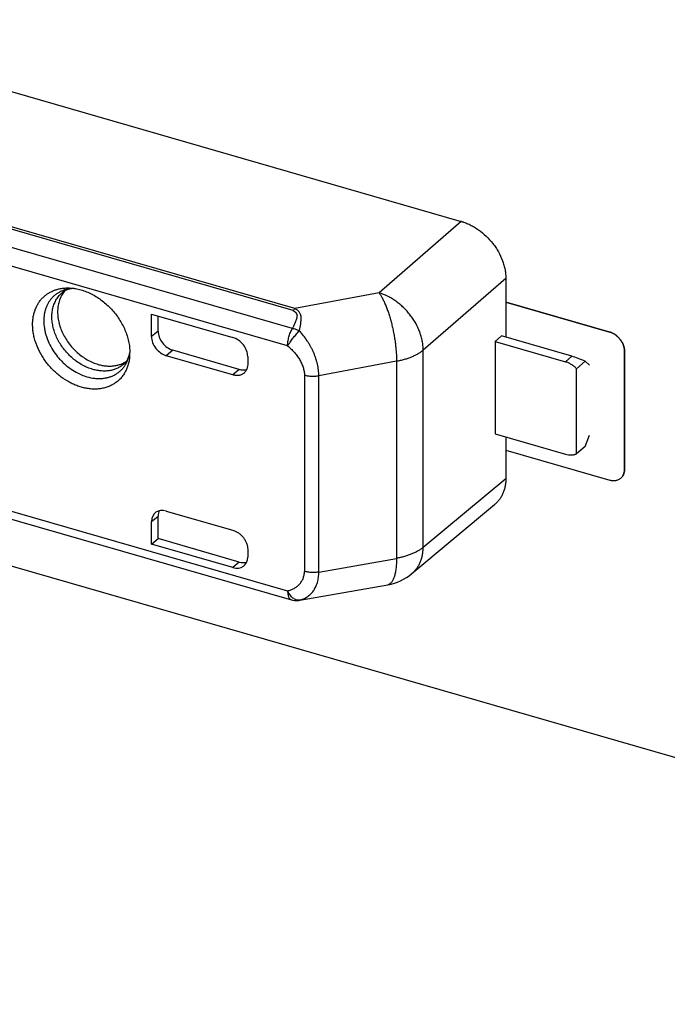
# Model space of a CAD drawing. Header units: millimetres. Extents: x 0 to 210, y 0 to 297.
# Tile 26 of 45: x 78.84 to 82.63, y 230.78 to 236.54. Entities that reach past the tile are written whole.
import ezdxf

# ---------------------------------------------------------------- set-up
doc = ezdxf.new("R2010")
doc.units = ezdxf.units.MM
doc.header["$LTSCALE"] = 19.36
doc.layers.get('0').update_dxf_attribs({"linetype": 'CONTINUOUS'})

msp = doc.modelspace()

# ---------------------------------------------------------------- linework, layer by layer
at = {"color": 6, "linetype": 'CONTINUOUS'}
for p, q in [((77.3366, 236.5402), (81.4269, 235.3594)), ((81.4269, 235.3595), (80.9464, 234.9412)), ((81.6884, 235.0242), (81.6884, 234.6814)), ((79.6144, 234.6847), (79.6144, 234.817)), ((79.6144, 234.817), (80.0907, 234.6795)), ((79.653, 234.7168), (79.653, 234.8058)), ((81.663, 234.6887), (81.625, 234.6564)), ((82.0748, 234.5698), (81.663, 234.6887)), ((81.625, 234.6564), (81.625, 234.1151)), ((81.625, 234.6564), (82.0373, 234.5374)), ((80.0907, 234.4606), (79.701, 234.5731)), ((80.1282, 234.4931), (79.7396, 234.6052)), ((80.1773, 234.5679), (80.1773, 234.5222)), ((82.1022, 234.497), (82.1522, 234.5403)), ((82.1022, 233.999), (82.1022, 234.497)), ((82.1772, 234.5186), (82.1522, 234.5403)), ((81.625, 234.1151), (82.0373, 233.9961)), ((81.6884, 234.0968), (81.6884, 233.855)), ((82.1522, 234.0423), (82.1772, 234.1072)), ((77.1751, 234.0841), (80.4334, 233.1435)), ((82.1522, 234.0423), (82.1022, 233.999)), ((82.3617, 233.8565), (82.3618, 233.8565)), ((82.3617, 233.8565), (82.3618, 233.8565)), ((81.1382, 233.2972), (81.6226, 233.7012)), ((79.653, 233.5023), (79.653, 233.6343)), ((79.701, 233.6638), (80.0907, 233.5513)), ((79.6144, 233.4699), (79.6144, 233.6022)), ((79.6144, 233.4699), (79.653, 233.5023)), ((80.0907, 233.3324), (79.6144, 233.4699)), ((80.1282, 233.3651), (79.653, 233.5023)), ((80.1773, 233.4397), (80.1773, 233.394))]:
    msp.add_line(p, q, dxfattribs=at)
at = {"color": 7, "linetype": 'CONTINUOUS'}
for p, q in [((126.3986, 219.5987), (68.8079, 236.2237)), ((81.6884, 234.887), (82.2963, 234.7116)), ((82.296, 234.7113), (81.6884, 234.8868)), ((82.2963, 234.7116), (82.296, 234.7113)), ((82.3826, 234.5997), (82.3829, 234.6)), ((82.3826, 233.9069), (82.3826, 234.5997)), ((82.3829, 234.6), (82.3829, 233.9071)), ((81.6884, 234.0207), (82.296, 233.8453)), ((82.3829, 233.9071), (82.3826, 233.9069))]:
    msp.add_line(p, q, dxfattribs=at)
at = {"color": 9, "linetype": 'CONTINUOUS'}
for p, q in [((80.4432, 234.837), (76.2047, 236.0605)), ((80.4541, 234.8487), (76.2157, 236.0723)), ((80.4389, 234.7322), (77.1766, 235.674)), ((80.4111, 234.6306), (77.1744, 235.5649)), ((81.6884, 235.0242), (81.2045, 234.6062)), ((80.9464, 234.9412), (80.4541, 234.8487)), ((80.4432, 234.837), (80.4495, 234.8333)), ((79.653, 234.7168), (79.6144, 234.6847)), ((79.7396, 234.6052), (79.701, 234.5731)), ((81.2045, 233.4515), (81.2045, 234.6062)), ((82.0748, 234.5698), (82.0373, 234.5374)), ((81.0486, 234.5414), (80.5939, 234.4559)), ((81.0486, 234.5414), (81.0486, 233.3867)), ((80.1282, 234.4931), (80.0907, 234.4606)), ((80.5097, 234.4595), (80.5097, 233.3104)), ((80.5939, 233.3067), (80.5939, 234.4559)), ((77.1744, 234.1306), (80.4111, 233.1963)), ((81.2045, 233.4515), (81.6884, 233.855)), ((79.6144, 233.6022), (79.653, 233.6343)), ((80.1282, 233.3651), (80.0907, 233.3324)), ((80.5939, 233.3067), (81.0486, 233.3867)), ((80.468, 233.1398), (80.468, 233.1398)), ((80.4831, 233.1416), (80.4799, 233.1415))]:
    msp.add_line(p, q, dxfattribs=at)
at = {"color": 6, "linetype": 'CONTINUOUS'}
msp.add_lwpolyline([(80.468, 233.1398), (80.4693, 233.1399), (80.4709, 233.14), (80.4724, 233.1402), (80.4739, 233.1403), (80.4754, 233.1405), (80.4769, 233.1407), (80.4784, 233.1409), (80.4799, 233.1411), (80.4813, 233.1413), (80.4828, 233.1416), (80.998, 233.2322)], dxfattribs=at)
for centre, radius, start, end in [((81.3473, 235.0782), 0.2923, 73.85658, 74.19578), ((79.2118, 234.5913), 0.2757, 354.96005, 0.01584), ((82.3247, 233.8989), 0.0563, 310.89339, 311.13199), ((80.946, 233.5276), 0.3, 279.97205, 309.82347), ((80.4611, 233.2396), 0.1, 253.89792, 273.91572)]:
    msp.add_arc(centre, radius, start, end, dxfattribs=at)
at = {"color": 9, "linetype": 'CONTINUOUS'}
msp.add_arc((80.462, 233.2261), 0.0865, 273.98548, 281.92162, dxfattribs=at)
at = {"color": 6, "linetype": 'CONTINUOUS'}
for centre, major_axis, ratio, start_param, end_param in [((79.701, 234.6597), (0.0655, -0.0756), 0.749984, -2.428138, -0.857341), ((79.7396, 234.6918), (0.0655, -0.0756), 0.749984, -2.428138, -0.857341), ((80.0907, 234.5929), (-0.0655, 0.0756), 0.750001, -2.427858, -0.857061), ((82.1373, 234.5157), (0.1244, -0.0568), 0.208712, 1.545957, 2.189458), ((79.701, 233.5772), (0.0655, -0.0756), 0.749984, 8.567437, 10.138233), ((79.7396, 233.6093), (0.0655, -0.0756), 0.749984, -2.814935, -2.428137), ((80.0907, 233.419), (-0.0655, 0.0756), 0.750001, -3.998654, -2.427858), ((80.1282, 233.4517), (-0.0655, 0.0756), 0.750001, -3.998654, -3.477114)]:
    msp.add_ellipse(centre, major_axis=major_axis, ratio=ratio, start_param=start_param, end_param=end_param, dxfattribs=at)
for points, knots in [([(81.4286, 235.359), (81.4291, 235.3588), (81.4302, 235.3585), (81.4323, 235.3579), (81.4361, 235.3567), (81.4435, 235.3543), (81.4585, 235.3489), (81.4796, 235.3396), (81.5044, 235.3263), (81.5365, 235.3054), (81.5741, 235.2744), (81.6069, 235.238), (81.6297, 235.2063), (81.6498, 235.1734), (81.666, 235.1387), (81.6775, 235.1031), (81.6838, 235.0766), (81.6875, 235.0503), (81.6884, 235.0328), (81.6884, 235.0242)], [0, 0, 0, 0, 0.003682, 0.007368, 0.014759, 0.029611, 0.059592, 0.120593, 0.182868, 0.246223, 0.375167, 0.505491, 0.570534, 0.635108, 0.761743, 0.823454, 0.883815, 0.942692, 1, 1, 1, 1]), ([(78.9185, 234.7557), (78.9185, 234.7635), (78.9192, 234.779), (78.9221, 234.8019), (78.9271, 234.8238), (78.934, 234.8447), (78.9427, 234.8644), (78.9534, 234.8827), (78.9657, 234.8996), (78.9798, 234.9149), (78.9954, 234.9285), (79.0126, 234.9403), (79.031, 234.9502), (79.0506, 234.9582), (79.0714, 234.9641), (79.093, 234.968), (79.1154, 234.9698), (79.1305, 234.9697), (79.1382, 234.9693)], [0, 0, 0, 0, 0.067816, 0.133996, 0.198616, 0.261798, 0.323717, 0.384594, 0.444693, 0.504308, 0.563756, 0.623361, 0.683439, 0.744286, 0.806166, 0.869303, 0.933873, 1, 1, 1, 1]), ([(79.1608, 234.9671), (79.1536, 234.9667), (79.14, 234.9651), (79.124, 234.9607), (79.113, 234.9561), (79.1057, 234.9523), (79.099, 234.9481), (79.0949, 234.945), (79.0929, 234.9434)], [0, 0, 0, 0, 0.298646, 0.558495, 0.676413, 0.788137, 0.895373, 1, 1, 1, 1]), ([(79.1382, 234.9693), (79.1487, 234.9687), (79.1701, 234.9662), (79.2021, 234.9589), (79.2341, 234.948), (79.2766, 234.9286), (79.3169, 234.9028), (79.354, 234.8717), (79.3802, 234.8458), (79.4041, 234.8176), (79.4324, 234.7779), (79.4553, 234.7352), (79.4719, 234.6907), (79.4808, 234.6574), (79.4862, 234.6243), (79.4875, 234.6023), (79.4875, 234.5914)], [0, 0, 0, 0, 0.056654, 0.115159, 0.175449, 0.237378, 0.365114, 0.430466, 0.496319, 0.562312, 0.628081, 0.757415, 0.820463, 0.882031, 0.94192, 1, 1, 1, 1]), ([(79.1085, 234.9538), (79.1054, 234.9502), (79.0994, 234.9428), (79.0914, 234.9309), (79.0844, 234.9182), (79.0784, 234.9048), (79.0735, 234.8907), (79.0683, 234.8709), (79.0646, 234.8447), (79.0647, 234.8121), (79.0684, 234.7844), (79.0735, 234.7621), (79.0801, 234.7393), (79.091, 234.7112), (79.1079, 234.6786), (79.1284, 234.6475), (79.1522, 234.6184), (79.1787, 234.592), (79.2075, 234.5687), (79.2381, 234.5489), (79.2699, 234.5331), (79.292, 234.5252), (79.303, 234.522)], [0, 0, 0, 0, 0.025843, 0.051907, 0.078273, 0.105015, 0.132196, 0.159868, 0.216799, 0.276038, 0.337585, 0.369194, 0.401309, 0.466857, 0.533854, 0.601814, 0.670206, 0.738473, 0.806066, 0.872471, 0.937235, 1, 1, 1, 1]), ([(80.9464, 234.9412), (80.9499, 234.9363), (80.9568, 234.9256), (80.9666, 234.9081), (80.9762, 234.8885), (80.9855, 234.8669), (80.9945, 234.8435), (81.0031, 234.8187), (81.0111, 234.7925), (81.0185, 234.7653), (81.0252, 234.7373), (81.0312, 234.7087), (81.0364, 234.68), (81.0407, 234.6512), (81.0441, 234.6228), (81.0466, 234.5949), (81.0482, 234.5678), (81.0486, 234.5501), (81.0486, 234.5414)], [0, 0, 0, 0, 0.043435, 0.091529, 0.144, 0.200484, 0.260549, 0.323714, 0.389452, 0.457206, 0.526392, 0.596409, 0.666646, 0.73649, 0.805333, 0.872578, 0.93765, 1, 1, 1, 1]), ([(81.2045, 234.6062), (81.2045, 234.6148), (81.2036, 234.6322), (81.1997, 234.6584), (81.1935, 234.6848), (81.1819, 234.7203), (81.1658, 234.7548), (81.1458, 234.7877), (81.1288, 234.8115), (81.1101, 234.834), (81.0898, 234.8552), (81.0681, 234.8746), (81.0452, 234.8923), (81.0214, 234.908), (80.9892, 234.9258), (80.9636, 234.9361), (80.9464, 234.9412)], [0, 0, 0, 0, 0.057205, 0.116017, 0.176348, 0.238058, 0.364762, 0.429391, 0.494495, 0.559801, 0.625026, 0.689892, 0.754129, 0.817483, 0.879725, 1, 1, 1, 1]), ([(80.4495, 234.8333), (80.4511, 234.8322), (80.4541, 234.8301), (80.4574, 234.8271), (80.4597, 234.8244), (80.4613, 234.8224), (80.4626, 234.8203), (80.4634, 234.8188), (80.4638, 234.818)], [0, 0, 0, 0, 0.264972, 0.519275, 0.642562, 0.763528, 0.882581, 1, 1, 1, 1]), ([(79.4864, 234.5671), (79.4856, 234.5585), (79.4833, 234.5414), (79.4771, 234.5167), (79.4684, 234.4934), (79.4573, 234.4717), (79.4439, 234.4518), (79.4282, 234.434), (79.4105, 234.4184), (79.3909, 234.4051), (79.3695, 234.3943), (79.3467, 234.386), (79.3225, 234.3804), (79.2973, 234.3775), (79.2712, 234.3772), (79.2445, 234.3797), (79.2175, 234.3848), (79.1903, 234.3926), (79.1633, 234.4029), (79.1274, 234.42), (79.0932, 234.4418), (79.0612, 234.4674), (79.0307, 234.4957), (79.0032, 234.5273), (78.9794, 234.5615), (78.9585, 234.5967), (78.9418, 234.6337), (78.9298, 234.6716), (78.9233, 234.6999), (78.9194, 234.7279), (78.9185, 234.7465), (78.9185, 234.7557)], [0, 0, 0, 0, 0.029575, 0.058362, 0.086442, 0.113925, 0.140953, 0.167693, 0.194326, 0.22104, 0.248019, 0.27543, 0.303419, 0.332104, 0.361567, 0.391858, 0.422996, 0.454967, 0.487728, 0.521214, 0.589941, 0.625007, 0.660353, 0.731293, 0.766649, 0.80173, 0.870504, 0.904021, 0.936817, 0.968824, 1, 1, 1, 1]), ([(82.3826, 234.5997), (82.3826, 234.6056), (82.3814, 234.6175), (82.3764, 234.6352), (82.3684, 234.6524), (82.3576, 234.6686), (82.3467, 234.6808), (82.337, 234.6894), (82.3268, 234.6972), (82.3134, 234.7051), (82.3018, 234.7097), (82.296, 234.7113)], [0, 0, 0, 0, 0.116114, 0.238134, 0.364828, 0.494414, 0.624798, 0.68965, 0.753892, 0.879481, 1, 1, 1, 1]), ([(82.2963, 234.7116), (82.3021, 234.7099), (82.3136, 234.7054), (82.3271, 234.6974), (82.3372, 234.6896), (82.3469, 234.681), (82.3579, 234.6688), (82.3687, 234.6527), (82.3767, 234.6354), (82.3817, 234.6177), (82.3829, 234.6058), (82.3829, 234.6)], [0, 0, 0, 0, 0.120519, 0.246108, 0.31035, 0.375202, 0.505586, 0.635172, 0.761866, 0.883886, 1, 1, 1, 1]), ([(79.4544, 234.526), (79.4563, 234.5278), (79.4599, 234.5314), (79.465, 234.5374), (79.4698, 234.5441), (79.4759, 234.5544), (79.4826, 234.5695), (79.4861, 234.5827), (79.4875, 234.5899)], [0, 0, 0, 0, 0.104626, 0.211862, 0.323585, 0.441503, 0.701352, 1, 1, 1, 1]), ([(79.303, 234.522), (79.3104, 234.5198), (79.3253, 234.5162), (79.3477, 234.513), (79.3697, 234.5119), (79.3911, 234.5131), (79.4117, 234.5165), (79.4313, 234.5221), (79.4498, 234.5298), (79.4614, 234.5364), (79.4669, 234.54)], [0, 0, 0, 0, 0.13645, 0.269286, 0.398508, 0.524251, 0.646789, 0.766541, 0.884057, 1, 1, 1, 1]), ([(80.1773, 234.5222), (80.1773, 234.5172), (80.1766, 234.5097), (80.1743, 234.5002), (80.172, 234.4935), (80.1689, 234.4872), (80.1653, 234.4815), (80.161, 234.4762), (80.1578, 234.4731), (80.1561, 234.4716)], [0, 0, 0, 0, 0.265998, 0.394136, 0.519291, 0.641883, 0.76244, 0.881582, 1, 1, 1, 1]), ([(82.1022, 234.497), (82.0976, 234.5018), (82.0902, 234.5085), (82.0797, 234.5165), (82.069, 234.5237), (82.055, 234.5313), (82.0432, 234.5356), (82.0373, 234.5374)], [0, 0, 0, 0, 0.25855, 0.386513, 0.513114, 0.7609, 1, 1, 1, 1]), ([(80.1561, 234.4716), (80.1541, 234.4698), (80.1498, 234.4666), (80.1426, 234.4627), (80.1349, 234.4598), (80.1266, 234.4578), (80.118, 234.457), (80.1058, 234.4571), (80.0967, 234.4589), (80.0907, 234.4606)], [0, 0, 0, 0, 0.116234, 0.233488, 0.352713, 0.474723, 0.600158, 0.729457, 1, 1, 1, 1]), ([(80.1282, 234.4931), (80.1319, 234.492), (80.1392, 234.4903), (80.1503, 234.4893), (80.161, 234.4898), (80.1679, 234.4912), (80.1712, 234.4921)], [0, 0, 0, 0, 0.264045, 0.51843, 0.763425, 1, 1, 1, 1]), ([(82.0373, 233.9961), (82.0429, 233.9945), (82.0543, 233.992), (82.0686, 233.9914), (82.0796, 233.9924), (82.0875, 233.9938), (82.095, 233.996), (82.0999, 233.9979), (82.1022, 233.999)], [0, 0, 0, 0, 0.266886, 0.521659, 0.64483, 0.765388, 0.883648, 1, 1, 1, 1]), ([(82.3829, 233.9071), (82.3829, 233.9021), (82.3822, 233.8947), (82.3799, 233.8851), (82.3776, 233.8785), (82.3746, 233.8722), (82.3709, 233.8664), (82.3667, 233.8611), (82.3634, 233.858), (82.3618, 233.8565)], [0, 0, 0, 0, 0.265997, 0.394135, 0.51929, 0.641882, 0.762439, 0.881582, 1, 1, 1, 1]), ([(82.3618, 233.8565), (82.3634, 233.858), (82.3666, 233.8611), (82.3708, 233.8664), (82.3744, 233.8722), (82.3784, 233.8806), (82.3818, 233.8922), (82.3826, 233.9019), (82.3826, 233.9069)], [0, 0, 0, 0, 0.118435, 0.237621, 0.358237, 0.480893, 0.733958, 1, 1, 1, 1]), ([(81.6884, 233.855), (81.6884, 233.8473), (81.6877, 233.8319), (81.6845, 233.8094), (81.6792, 233.7878), (81.6718, 233.7675), (81.6624, 233.7484), (81.651, 233.7309), (81.6378, 233.715), (81.6278, 233.7056), (81.6226, 233.7012)], [0, 0, 0, 0, 0.134941, 0.266357, 0.394437, 0.519496, 0.641977, 0.76244, 0.88154, 1, 1, 1, 1]), ([(82.296, 233.8453), (82.302, 233.8436), (82.3112, 233.8419), (82.3233, 233.8417), (82.332, 233.8426), (82.3402, 233.8445), (82.348, 233.8474), (82.3552, 233.8513), (82.3595, 233.8546), (82.3615, 233.8563)], [0, 0, 0, 0, 0.270542, 0.399841, 0.525276, 0.647287, 0.766511, 0.883766, 1, 1, 1, 1]), ([(80.0907, 233.5513), (80.0965, 233.5496), (80.108, 233.5451), (80.1214, 233.5371), (80.1316, 233.5293), (80.1413, 233.5207), (80.1523, 233.5085), (80.163, 233.4924), (80.1711, 233.4751), (80.1761, 233.4574), (80.1773, 233.4455), (80.1773, 233.4397)], [0, 0, 0, 0, 0.120519, 0.246108, 0.31035, 0.375202, 0.505586, 0.635173, 0.761866, 0.883886, 1, 1, 1, 1])]:
    msp.add_open_spline(points, degree=3, knots=knots, dxfattribs=at)
at = {"color": 9, "linetype": 'CONTINUOUS'}
for points, knots in [([(79.1597, 234.9672), (79.1534, 234.967), (79.141, 234.9661), (79.1228, 234.963), (79.1053, 234.9583), (79.0887, 234.9521), (79.0729, 234.9443), (79.0582, 234.9349), (79.0446, 234.9242), (79.0321, 234.9121), (79.021, 234.8986), (79.0112, 234.884), (79.0028, 234.8683), (78.9959, 234.8515), (78.9905, 234.8338), (78.9866, 234.8153), (78.9842, 234.7961), (78.9837, 234.7831), (78.9837, 234.7765)], [0, 0, 0, 0, 0.064901, 0.128438, 0.190763, 0.252066, 0.312573, 0.372539, 0.432239, 0.491958, 0.551981, 0.612582, 0.674011, 0.73649, 0.800205, 0.8653, 0.931878, 1, 1, 1, 1]), ([(79.2105, 234.5179), (79.1903, 234.529), (79.1616, 234.549), (79.1276, 234.5808), (79.1042, 234.6073), (79.0836, 234.6359), (79.066, 234.666), (79.0517, 234.6972), (79.041, 234.7289), (79.034, 234.7608), (79.0309, 234.7922), (79.0317, 234.8226), (79.0365, 234.8516), (79.0437, 234.8744), (79.0513, 234.8913), (79.058, 234.9033), (79.0654, 234.9145), (79.0738, 234.925), (79.0829, 234.9347), (79.0895, 234.9406), (79.0929, 234.9434)], [0, 0, 0, 0, 0.135066, 0.204071, 0.273366, 0.342456, 0.410855, 0.478107, 0.543809, 0.607635, 0.66936, 0.728875, 0.786216, 0.841572, 0.868628, 0.89533, 0.921743, 0.94794, 0.973999, 1, 1, 1, 1]), ([(80.4541, 234.8487), (80.4522, 234.847), (80.4484, 234.8433), (80.4449, 234.8392), (80.4432, 234.837)], [0, 0, 0, 0, 0.479144, 1, 1, 1, 1]), ([(80.4799, 234.7188), (80.4815, 234.7254), (80.4837, 234.7353), (80.486, 234.7484), (80.4872, 234.7564), (80.4881, 234.7628), (80.4886, 234.7675), (80.4891, 234.7721), (80.4897, 234.7782), (80.4902, 234.7842), (80.4904, 234.7901), (80.4905, 234.7938), (80.4904, 234.7967), (80.4903, 234.7988), (80.4902, 234.8009), (80.4899, 234.803), (80.4896, 234.8051), (80.4892, 234.8072), (80.4887, 234.8092), (80.4879, 234.8119), (80.4868, 234.8152), (80.4845, 234.8203), (80.4808, 234.8264), (80.4754, 234.833), (80.469, 234.8389), (80.4619, 234.8442), (80.4568, 234.8473), (80.4541, 234.8487)], [0, 0, 0, 0, 0.140163, 0.208351, 0.275149, 0.307998, 0.340465, 0.372537, 0.404204, 0.466284, 0.49669, 0.526672, 0.54151, 0.556251, 0.57091, 0.585507, 0.600036, 0.614509, 0.628955, 0.643372, 0.672156, 0.700945, 0.758775, 0.817373, 0.877035, 0.937901, 1, 1, 1, 1]), ([(80.4638, 234.818), (80.4644, 234.8165), (80.4655, 234.8133), (80.4661, 234.8083), (80.466, 234.8041), (80.4657, 234.8011), (80.4655, 234.7994), (80.4653, 234.7981), (80.465, 234.7968), (80.4647, 234.7955), (80.4644, 234.7942), (80.464, 234.7924), (80.4634, 234.7902), (80.4624, 234.7866), (80.4609, 234.7821), (80.459, 234.7768), (80.4569, 234.7713), (80.4547, 234.7659), (80.4522, 234.7604), (80.4497, 234.7548), (80.4472, 234.7492), (80.4445, 234.7436), (80.4418, 234.7379), (80.4399, 234.7341), (80.4389, 234.7322)], [0, 0, 0, 0, 0.054291, 0.108849, 0.164513, 0.192912, 0.207269, 0.221737, 0.236312, 0.251012, 0.265791, 0.280646, 0.31058, 0.340819, 0.402202, 0.464783, 0.52852, 0.593347, 0.659161, 0.725801, 0.793145, 0.861263, 0.930191, 1, 1, 1, 1]), ([(80.4495, 234.8332), (80.4513, 234.8324), (80.4539, 234.831), (80.4569, 234.8287), (80.4595, 234.8263), (80.462, 234.8228), (80.4633, 234.8196), (80.4638, 234.818)], [0, 0, 0, 0, 0.274267, 0.40317, 0.527211, 0.765305, 1, 1, 1, 1]), ([(78.9837, 234.7765), (78.9837, 234.7623), (78.9856, 234.7407), (78.9912, 234.7121), (78.9992, 234.6829), (79.0133, 234.6468), (79.036, 234.6053), (79.0595, 234.573), (79.0806, 234.5489), (79.1031, 234.5262), (79.1334, 234.5007), (79.16, 234.4837), (79.1736, 234.4762)], [0, 0, 0, 0, 0.114965, 0.174416, 0.235051, 0.359353, 0.486836, 0.616136, 0.681032, 0.745816, 0.874228, 1, 1, 1, 1]), ([(80.4111, 234.6306), (80.4111, 234.6347), (80.4115, 234.6432), (80.4129, 234.6561), (80.4153, 234.6694), (80.4185, 234.6828), (80.4225, 234.696), (80.4273, 234.7088), (80.4327, 234.7209), (80.4368, 234.7286), (80.4389, 234.7322)], [0, 0, 0, 0, 0.116547, 0.239332, 0.366559, 0.496286, 0.626496, 0.755156, 0.880282, 1, 1, 1, 1]), ([(80.4799, 234.7188), (80.4732, 234.7218), (80.4598, 234.7271), (80.4458, 234.7308), (80.4389, 234.7322)], [0, 0, 0, 0, 0.51033, 1, 1, 1, 1]), ([(80.4111, 234.6306), (80.4116, 234.6314), (80.4127, 234.6331), (80.4148, 234.6365), (80.4177, 234.6409), (80.4213, 234.6463), (80.4265, 234.6538), (80.4334, 234.6634), (80.4422, 234.675), (80.4515, 234.6865), (80.4609, 234.6978), (80.4704, 234.7086), (80.4767, 234.7155), (80.4799, 234.7188)], [0, 0, 0, 0, 0.025909, 0.052571, 0.108008, 0.166013, 0.226276, 0.352266, 0.483258, 0.616407, 0.748819, 0.877613, 1, 1, 1, 1]), ([(80.5939, 234.4559), (80.5937, 234.4671), (80.592, 234.4899), (80.587, 234.5185), (80.5811, 234.5416), (80.5757, 234.5591), (80.5704, 234.5736), (80.5658, 234.5851), (80.5608, 234.5966), (80.5541, 234.6108), (80.5453, 234.6275), (80.5358, 234.6439), (80.5224, 234.6651), (80.5042, 234.6905), (80.4882, 234.7096), (80.4799, 234.7188)], [0, 0, 0, 0, 0.114693, 0.234863, 0.296633, 0.359289, 0.42266, 0.454562, 0.486581, 0.550891, 0.615439, 0.680077, 0.744664, 0.873151, 1, 1, 1, 1]), ([(80.4111, 234.6306), (80.4178, 234.625), (80.4308, 234.6134), (80.4459, 234.5977), (80.4573, 234.5844), (80.4653, 234.5741), (80.4729, 234.5635), (80.4823, 234.5489), (80.4924, 234.5302), (80.5018, 234.5068), (80.5069, 234.487), (80.5091, 234.4712), (80.5096, 234.4634), (80.5097, 234.4595)], [0, 0, 0, 0, 0.128265, 0.257162, 0.321699, 0.386174, 0.450487, 0.514523, 0.641174, 0.765049, 0.884968, 0.943151, 1, 1, 1, 1]), ([(79.2374, 234.4497), (79.2518, 234.4455), (79.2738, 234.441), (79.3031, 234.439), (79.3244, 234.4396), (79.345, 234.4422), (79.3647, 234.4468), (79.3835, 234.4534), (79.4012, 234.4619), (79.4176, 234.4723), (79.4326, 234.4845), (79.4461, 234.4984), (79.458, 234.5138), (79.4682, 234.5307), (79.4766, 234.549), (79.4832, 234.5684), (79.4862, 234.5818), (79.4875, 234.5887)], [0, 0, 0, 0, 0.138139, 0.2047, 0.269592, 0.332919, 0.394844, 0.455584, 0.515406, 0.574619, 0.633561, 0.692581, 0.752026, 0.812222, 0.873461, 0.93599, 1, 1, 1, 1]), ([(81.0486, 234.5414), (81.0566, 234.5429), (81.0724, 234.5461), (81.0953, 234.552), (81.1171, 234.5589), (81.1377, 234.5667), (81.1568, 234.5754), (81.1744, 234.5848), (81.1903, 234.595), (81.2, 234.6024), (81.2045, 234.6062)], [0, 0, 0, 0, 0.142948, 0.281877, 0.416122, 0.545091, 0.668284, 0.785311, 0.895915, 1, 1, 1, 1]), ([(79.2706, 234.4929), (79.2603, 234.4959), (79.2397, 234.5032), (79.2201, 234.5126), (79.2105, 234.5179)], [0, 0, 0, 0, 0.492615, 1, 1, 1, 1]), ([(79.4544, 234.526), (79.4488, 234.5209), (79.4368, 234.5115), (79.4169, 234.5), (79.3951, 234.4914), (79.3719, 234.4857), (79.3475, 234.4829), (79.3223, 234.4831), (79.2964, 234.4864), (79.2792, 234.4904), (79.2706, 234.4929)], [0, 0, 0, 0, 0.116306, 0.233491, 0.352566, 0.474407, 0.599704, 0.728934, 0.862352, 1, 1, 1, 1]), ([(79.1736, 234.4762), (79.1839, 234.4706), (79.2047, 234.4605), (79.2265, 234.4528), (79.2374, 234.4497)], [0, 0, 0, 0, 0.507385, 1, 1, 1, 1]), ([(80.5097, 234.4595), (80.5129, 234.4586), (80.5195, 234.457), (80.5297, 234.455), (80.5402, 234.4537), (80.5546, 234.4527), (80.5726, 234.4529), (80.5869, 234.4546), (80.5939, 234.4559)], [0, 0, 0, 0, 0.118085, 0.240296, 0.365623, 0.492986, 0.749214, 1, 1, 1, 1]), ([(81.2045, 233.4515), (81.2, 233.4477), (81.1903, 233.4402), (81.1744, 233.4301), (81.1568, 233.4206), (81.1377, 233.412), (81.1171, 233.4042), (81.0953, 233.3973), (81.0724, 233.3914), (81.0566, 233.3881), (81.0486, 233.3867)], [0, 0, 0, 0, 0.104085, 0.214689, 0.331716, 0.454909, 0.583878, 0.718123, 0.857052, 1, 1, 1, 1]), ([(81.1382, 233.2972), (81.1434, 233.3016), (81.1534, 233.311), (81.1667, 233.3269), (81.1781, 233.3445), (81.1876, 233.3636), (81.195, 233.3841), (81.2004, 233.4057), (81.2037, 233.4283), (81.2045, 233.4437), (81.2045, 233.4515)], [0, 0, 0, 0, 0.118193, 0.237135, 0.357537, 0.480038, 0.605176, 0.733374, 0.864926, 1, 1, 1, 1]), ([(81.0486, 233.3867), (81.0486, 233.376), (81.0481, 233.3603), (81.0465, 233.34), (81.045, 233.3258), (81.043, 233.3124), (81.0407, 233.2999), (81.0379, 233.2883), (81.0348, 233.2777), (81.0314, 233.2681), (81.0276, 233.2596), (81.0234, 233.2521), (81.0189, 233.2458), (81.0142, 233.2405), (81.0091, 233.2365), (81.0037, 233.2336), (80.9999, 233.2325), (80.998, 233.2322)], [0, 0, 0, 0, 0.186642, 0.274192, 0.357518, 0.436378, 0.510569, 0.579927, 0.644341, 0.703764, 0.758227, 0.807861, 0.852935, 0.89389, 0.931393, 0.966369, 1, 1, 1, 1]), ([(80.4111, 233.1963), (80.4177, 233.198), (80.4305, 233.202), (80.4458, 233.209), (80.4572, 233.2158), (80.4653, 233.2215), (80.4729, 233.2277), (80.48, 233.2346), (80.4864, 233.2422), (80.4922, 233.2503), (80.4972, 233.259), (80.5015, 233.2684), (80.505, 233.2782), (80.5075, 233.2886), (80.5092, 233.2993), (80.5096, 233.3067), (80.5097, 233.3104)], [0, 0, 0, 0, 0.124918, 0.247613, 0.308351, 0.368811, 0.42914, 0.489509, 0.550124, 0.611209, 0.672989, 0.735698, 0.799564, 0.864796, 0.931568, 1, 1, 1, 1]), ([(80.4799, 233.1415), (80.484, 233.1425), (80.4921, 233.1448), (80.5038, 233.1493), (80.515, 233.1547), (80.5257, 233.1611), (80.5359, 233.1684), (80.5454, 233.1767), (80.5542, 233.186), (80.5609, 233.1944), (80.5658, 233.2016), (80.5705, 233.2092), (80.5758, 233.2192), (80.5812, 233.2321), (80.5872, 233.2505), (80.5923, 233.2755), (80.5937, 233.2961), (80.5939, 233.3067)], [0, 0, 0, 0, 0.058072, 0.115622, 0.172862, 0.230032, 0.287389, 0.345204, 0.403747, 0.463278, 0.493496, 0.524021, 0.586119, 0.649901, 0.715615, 0.853367, 1, 1, 1, 1]), ([(80.5939, 233.3067), (80.5869, 233.3054), (80.5726, 233.3037), (80.5546, 233.3035), (80.5402, 233.3046), (80.5297, 233.3059), (80.5195, 233.3078), (80.5129, 233.3095), (80.5097, 233.3104)], [0, 0, 0, 0, 0.250786, 0.507014, 0.634377, 0.759704, 0.881915, 1, 1, 1, 1]), ([(80.4111, 233.1963), (80.4111, 233.1928), (80.4113, 233.1862), (80.4124, 233.1767), (80.4142, 233.1682), (80.4168, 233.1607), (80.42, 233.1544), (80.4232, 233.15), (80.4262, 233.1473), (80.4284, 233.1456), (80.4308, 233.1444), (80.4325, 233.1437), (80.4334, 233.1435)], [0, 0, 0, 0, 0.169197, 0.326096, 0.469558, 0.599023, 0.714725, 0.817978, 0.86581, 0.911687, 0.956196, 1, 1, 1, 1]), ([(80.4799, 233.1415), (80.4784, 233.1413), (80.4753, 233.1411), (80.4705, 233.1413), (80.4658, 233.1421), (80.4593, 233.1439), (80.4511, 233.1476), (80.4418, 233.154), (80.433, 233.1623), (80.4247, 233.1722), (80.4173, 233.1836), (80.4131, 233.1919), (80.4111, 233.1963)], [0, 0, 0, 0, 0.049404, 0.0996, 0.150981, 0.20389, 0.315217, 0.435197, 0.564315, 0.702231, 0.847953, 1, 1, 1, 1])]:
    msp.add_open_spline(points, degree=3, knots=knots, dxfattribs=at)

doc.saveas('drawing.dxf')
